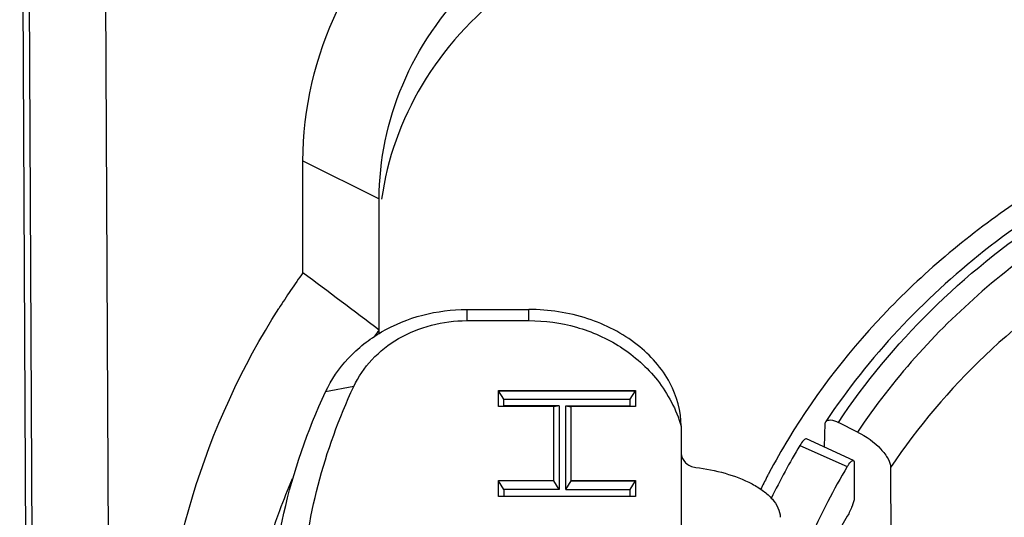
# Model space of a CAD drawing. Header units: millimetres. Extents: x 0 to 420, y 0 to 297.
# Tile 45 of 114: x 91.66 to 94.25, y 195.12 to 196.43. Entities that reach past the tile are written whole.
import ezdxf

# ---------------------------------------------------------------- set-up
doc = ezdxf.new("R2010")
doc.units = ezdxf.units.MM
doc.header["$LTSCALE"] = 23.1
doc.layers.get('0').update_dxf_attribs({"linetype": 'CONTINUOUS'})

msp = doc.modelspace()

# ---------------------------------------------------------------- linework, layer by layer
at = {"color": 7, "linetype": 'CONTINUOUS'}
for p, q in [((91.7182, 187.1684), (91.6625, 198.2384)), ((91.8806, 197.9384), (91.9303, 188.0684)), ((91.6806, 197.8384), (91.7303, 187.9684)), ((92.4062, 195.7629), (92.4062, 196.0566)), ((92.4062, 196.0566), (92.6062, 195.9566)), ((92.6062, 195.6032), (92.6062, 195.9566)), ((92.836, 195.6665), (92.836, 195.6372)), ((92.836, 195.6665), (92.9992, 195.6665)), ((92.9992, 195.6372), (92.9992, 195.6665)), ((92.836, 195.6372), (92.9992, 195.6372)), ((92.5394, 195.464), (92.4652, 195.45)), ((92.9192, 195.4122), (92.9192, 195.4539)), ((92.9192, 195.4539), (93.2792, 195.4539)), ((92.9332, 195.4308), (92.9192, 195.4529)), ((92.9192, 195.4529), (93.2792, 195.4529)), ((92.9332, 195.4133), (92.9332, 195.4308)), ((92.9332, 195.4308), (93.2652, 195.4308)), ((93.2652, 195.4308), (93.2792, 195.4529)), ((93.2652, 195.4133), (93.2652, 195.4308)), ((93.2792, 195.4539), (93.2792, 195.4122)), ((93.0648, 195.4122), (92.9192, 195.4122)), ((93.0788, 195.4133), (92.9332, 195.4133)), ((93.0788, 195.4133), (93.0648, 195.4112)), ((93.0648, 195.2163), (93.0648, 195.4122)), ((93.0788, 195.4133), (93.0788, 195.1942)), ((93.0967, 195.1942), (93.0967, 195.4133)), ((93.0967, 195.4133), (93.1107, 195.4112)), ((93.0967, 195.4133), (93.2652, 195.4133)), ((93.1107, 195.2163), (93.1107, 195.4122)), ((93.2792, 195.4122), (93.1107, 195.4122)), ((93.3992, 195.3601), (93.3992, 194.3209)), ((93.7754, 195.3048), (93.7773, 195.3677)), ((93.8624, 195.3448), (93.8119, 195.37)), ((93.7109, 195.3096), (93.8353, 195.254)), ((93.8514, 195.2698), (93.7282, 195.3265)), ((93.8534, 195.2642), (93.8534, 195.1727)), ((93.949, 195.2516), (93.9506, 194.8807)), ((92.9192, 195.1755), (92.9192, 195.2173)), ((92.9192, 195.2173), (93.0648, 195.2173)), ((92.9332, 195.1942), (92.9192, 195.2163)), ((93.0648, 195.2163), (92.9192, 195.2163)), ((93.0788, 195.1942), (93.0648, 195.2163)), ((93.0967, 195.1942), (93.1107, 195.2163)), ((93.1107, 195.2173), (93.2792, 195.2173)), ((93.1107, 195.2163), (93.2792, 195.2163)), ((93.2652, 195.1942), (93.2792, 195.2163)), ((93.2792, 195.2173), (93.2792, 195.1755)), ((93.2792, 195.1755), (92.9192, 195.1755)), ((92.9332, 195.1942), (92.9332, 195.1767)), ((93.0788, 195.1942), (92.9332, 195.1942)), ((92.9332, 195.1767), (93.2652, 195.1767)), ((93.0967, 195.1942), (93.2652, 195.1942)), ((93.2652, 195.1767), (93.2652, 195.1942))]:
    msp.add_line(p, q, dxfattribs=at)
for centre, radius, start, end in [((94.1065, 194.5452), 2.0914, 144.3915, 147.491), ((72.077, 168.5345), 33.9802, 52.83231, 53.25433), ((94.1654, 194.4337), 1.9546, 142.9124, 143.5078), ((95.2471, 194.3769), 1.8319, 148.7611, 151.9968), ((95.2424, 194.3921), 1.7853, 149.0772, 154.1439), ((95.2241, 194.3892), 1.8058, 152.3605, 153.527), ((95.231, 194.3856), 1.8136, 152.0018, 152.3611), ((94.0302, 194.5099), 1.7991, 156.6959, 159.565), ((93.9963, 194.5222), 1.763, 159.5524, 167.2471), ((95.2513, 194.2744), 1.6513, 149.0341, 156.8464)]:
    msp.add_arc(centre, radius, start, end, dxfattribs=at)
for points, knots in [([(92.4062, 196.0566), (92.4062, 196.1926), (92.4728, 196.4742), (92.8386, 196.9396), (93.3057, 197.0958), (93.6062, 197.0958)], [0, 0, 0, 0, 0.235157, 0.480528, 1, 1, 1, 1]), ([(92.6062, 195.9566), (92.6062, 196.0586), (92.6505, 196.2686), (92.8997, 196.6312), (93.2281, 196.7815), (93.4498, 196.8119)], [0, 0, 0, 0, 0.236415, 0.481393, 1, 1, 1, 1]), ([(93.6062, 196.7226), (93.3727, 196.7226), (93.0124, 196.6107), (92.7031, 196.272), (92.6269, 196.0611), (92.6128, 195.956)], [0, 0, 0, 0, 0.518469, 0.764569, 1, 1, 1, 1]), ([(96.9773, 195.9715), (96.7166, 196.1407), (96.1131, 196.3736), (95.3083, 196.3683), (94.7014, 196.1892), (94.2895, 195.9736), (93.9398, 195.6862), (93.7561, 195.4512), (93.6808, 195.3269)], [0, 0, 0, 0, 0.251512, 0.508591, 0.636175, 0.761028, 0.882363, 1, 1, 1, 1]), ([(97.7796, 194.7146), (97.746, 194.9067), (97.6057, 195.2881), (97.2129, 195.7648), (96.6767, 196.1133), (96.0481, 196.3042), (95.3837, 196.3229), (94.7426, 196.1673), (94.1827, 195.8509), (93.8917, 195.5418), (93.7787, 195.3722)], [0, 0, 0, 0, 0.11599, 0.236197, 0.361531, 0.491016, 0.622276, 0.752368, 0.878719, 1, 1, 1, 1]), ([(93.8119, 195.37), (93.8821, 195.4752), (94.0476, 195.6741), (94.4584, 196.0056), (95.0947, 196.2723), (95.9238, 196.3183), (96.5914, 196.1257), (97.0472, 195.8441), (97.3337, 195.5808), (97.5557, 195.2734), (97.7044, 194.9335), (97.7733, 194.5744), (97.7594, 194.2104), (97.6635, 193.8563), (97.5487, 193.6383), (97.4804, 193.5358)], [0, 0, 0, 0, 0.061221, 0.124185, 0.254243, 0.387532, 0.519158, 0.583255, 0.645636, 0.706298, 0.765511, 0.823792, 0.881828, 0.940347, 1, 1, 1, 1]), ([(97.4299, 195.3448), (97.3387, 195.4817), (97.1119, 195.7352), (96.6807, 196.0188), (96.1809, 196.1965), (95.6462, 196.2569), (95.1114, 196.1965), (94.6116, 196.0188), (94.1804, 195.7352), (93.9536, 195.4817), (93.8624, 195.3448)], [0, 0, 0, 0, 0.11922, 0.24293, 0.370404, 0.5, 0.629597, 0.75707, 0.88078, 1, 1, 1, 1]), ([(96.8667, 195.7309), (96.643, 195.8851), (96.12, 196.1036), (95.4148, 196.1188), (94.8768, 195.9781), (94.5078, 195.8005), (94.1904, 195.5588), (94.0201, 195.3583), (93.949, 195.2516)], [0, 0, 0, 0, 0.250399, 0.507111, 0.634853, 0.760063, 0.881872, 1, 1, 1, 1]), ([(97.2271, 194.3658), (97.2262, 194.452), (97.2061, 194.6253), (97.1227, 194.8745), (96.9893, 195.1048), (96.7507, 195.3783), (96.3544, 195.6358), (95.7985, 195.773), (95.2242, 195.73), (94.7006, 195.511), (94.3577, 195.1947), (94.1756, 194.8875), (94.1177, 194.7208), (94.0979, 194.6363)], [0, 0, 0, 0, 0.059203, 0.118847, 0.179303, 0.240829, 0.366941, 0.496821, 0.627604, 0.755965, 0.879815, 0.940322, 1, 1, 1, 1]), ([(92.3428, 193.5967), (92.1491, 193.9006), (91.9198, 194.6329), (92.1491, 195.3652), (92.3428, 195.6692)], [0, 0, 0, 0, 0.5, 1, 1, 1, 1]), ([(92.4652, 195.45), (92.4802, 195.4822), (92.5224, 195.5432), (92.6414, 195.6367), (92.7589, 195.6665), (92.836, 195.6665)], [0, 0, 0, 0, 0.237479, 0.485127, 1, 1, 1, 1]), ([(93.3992, 195.3601), (93.3992, 195.3992), (93.3757, 195.483), (93.2849, 195.5837), (93.1533, 195.651), (93.0514, 195.6665), (92.9992, 195.6665)], [0, 0, 0, 0, 0.212272, 0.450763, 0.716859, 1, 1, 1, 1]), ([(92.5394, 195.464), (92.5514, 195.4898), (92.5851, 195.5386), (92.6803, 195.6133), (92.7743, 195.6372), (92.836, 195.6372)], [0, 0, 0, 0, 0.237481, 0.485127, 1, 1, 1, 1]), ([(92.9992, 195.6372), (93.0412, 195.6372), (93.126, 195.6257), (93.2445, 195.5731), (93.3441, 195.4844), (93.3864, 195.4035), (93.3992, 195.3601)], [0, 0, 0, 0, 0.242522, 0.487518, 0.73823, 1, 1, 1, 1]), ([(92.4025, 194.9373), (92.4086, 195.0277), (92.4381, 195.2087), (92.5006, 195.381), (92.5394, 195.464)], [0, 0, 0, 0, 0.497154, 1, 1, 1, 1]), ([(92.3192, 194.8005), (92.3192, 194.9114), (92.3443, 195.1354), (92.4177, 195.3483), (92.4652, 195.45)], [0, 0, 0, 0, 0.497044, 1, 1, 1, 1]), ([(93.7787, 195.3722), (93.7811, 195.3758), (93.7951, 195.3778), (93.8054, 195.3733), (93.8119, 195.37)], [0, 0, 0, 0, 0.376422, 1, 1, 1, 1]), ([(93.7282, 195.3265), (93.7258, 195.3277), (93.7175, 195.3204), (93.7138, 195.3144), (93.7109, 195.3096)], [0, 0, 0, 0, 0.320307, 1, 1, 1, 1]), ([(93.8624, 195.3448), (93.885, 195.3335), (93.9151, 195.3118), (93.9421, 195.2774), (93.9489, 195.2594), (93.949, 195.2516)], [0, 0, 0, 0, 0.57971, 0.821634, 1, 1, 1, 1]), ([(94.2299, 193.1577), (94.411, 193.0092), (94.836, 192.7719), (95.5529, 192.6336), (96.2814, 192.7168), (96.935, 193.013), (97.3568, 193.4188), (97.5771, 193.8052), (97.6794, 194.1133), (97.7168, 194.4326), (97.6878, 194.7526), (97.5935, 195.0626), (97.4904, 195.2541), (97.4299, 195.3448)], [0, 0, 0, 0, 0.128252, 0.26079, 0.393851, 0.523463, 0.647115, 0.706941, 0.765642, 0.823713, 0.881746, 0.940336, 1, 1, 1, 1]), ([(93.3992, 195.2889), (93.3992, 195.2799), (93.4088, 195.2608), (93.4277, 195.2531), (93.4375, 195.2519)], [0, 0, 0, 0, 0.47517, 1, 1, 1, 1]), ([(93.4375, 195.2519), (93.4635, 195.2487), (93.5144, 195.2387), (93.5741, 195.2163), (93.6148, 195.1911), (93.6444, 195.1653), (93.6592, 195.1382), (93.6592, 195.1209)], [0, 0, 0, 0, 0.287767, 0.566465, 0.694761, 0.810594, 1, 1, 1, 1]), ([(93.8353, 195.254), (93.8173, 195.224), (93.7497, 195.1027), (93.6974, 194.9729), (93.6683, 194.8733)], [0, 0, 0, 0, 0.252635, 1, 1, 1, 1]), ([(93.8353, 195.254), (93.838, 195.2585), (93.8415, 195.2641), (93.8491, 195.2708), (93.8514, 195.2698)], [0, 0, 0, 0, 0.679682, 1, 1, 1, 1]), ([(93.8514, 195.2698), (93.8517, 195.2696), (93.8533, 195.2682), (93.8534, 195.2659), (93.8534, 195.2642)], [0, 0, 0, 0, 0.182822, 1, 1, 1, 1]), ([(93.8534, 195.1727), (93.8534, 195.1651), (93.8476, 195.1482), (93.8404, 195.1324), (93.8353, 195.124)], [0, 0, 0, 0, 0.4373, 1, 1, 1, 1])]:
    msp.add_open_spline(points, degree=3, knots=knots, dxfattribs=at)
msp.add_open_spline([(93.7773, 195.3677), (93.7774, 195.3693), (93.7778, 195.3709), (93.7787, 195.3722)], degree=3, dxfattribs=at)

doc.saveas('drawing.dxf')
